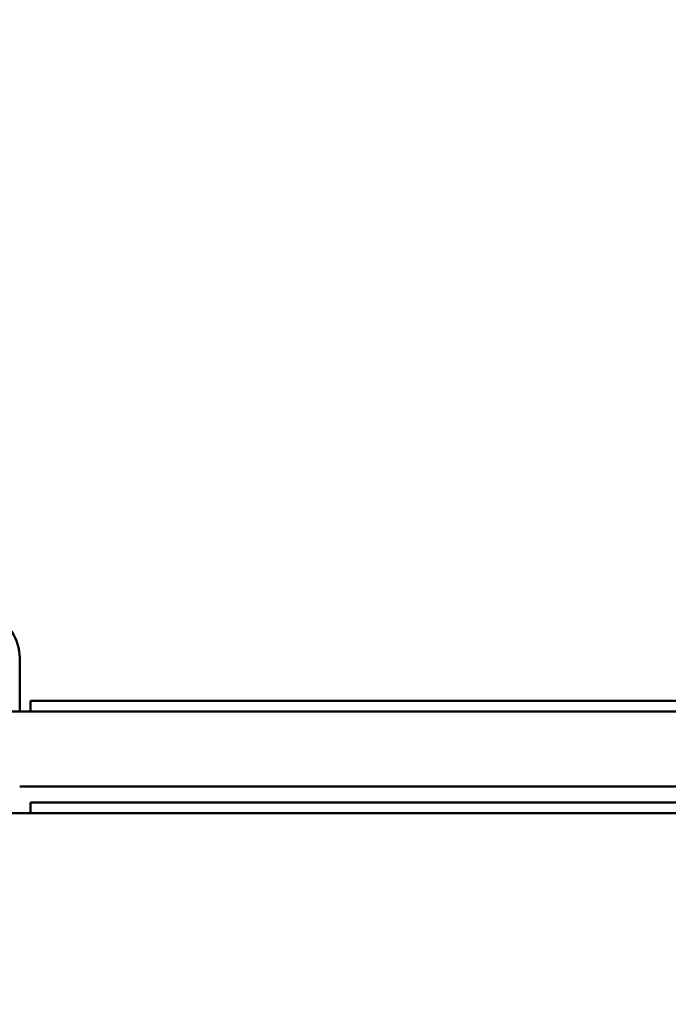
# Model space of a CAD drawing. Header units: millimetres. Extents: x -428974 to 63075, y -12164 to 49045.
# Tile 63 of 131: x 53149 to 53758, y 17889 to 18815. Entities that reach past the tile are written whole.
import ezdxf

# ---------------------------------------------------------------- set-up
doc = ezdxf.new("R2010")
doc.units = ezdxf.units.MM
doc.header["$LTSCALE"] = 75
doc.layers.add('Dimension (ISO)', color=7, linetype='Continuous', lineweight=25)
doc.layers.add('Visible (ISO)', color=7, linetype='Continuous', lineweight=50)
doc.styles.add('Note Text (ISO)', font='tahoma.ttf')
doc.dimstyles.new('Default (ISO)', dxfattribs={"dimscale": 75, "dimtxt": 2, "dimasz": 2.5, "dimexe": 3.175, "dimexo": 0, "dimgap": 0.762, "dimtad": 1, "dimrnd": 1e-08, "dimtxsty": 'Note Text (ISO)', "dimcen": 0.09, "dimdle": 10, "dimclrd": 256, "dimclre": 256, "dimclrt": 256, "dimazin": 2, "dimtfac": 1, "dimtmove": 0, "dimatfit": 3, "dimfxl": 1, "dimtolj": 1, "dimtzin": 0, "dimlwd": -1, "dimlwe": -1, "dimarcsym": 0})

# ---------------------------------------------------------------- blocks, each defined once
blk = doc.blocks.new('*D13')
at = {"layer": 'Defpoints', "color": 0, "transparency": 16777216}
for p in [(50855.16, 18113.98), (56763.04, 15403.44)]:
    blk.add_point(p, dxfattribs=at)
at = {"layer": 'Dimension (ISO)', "transparency": 16777216}
for p, q in [((50855.16, 18113.98), (47047.22, 19861.06)), ((56592.62, 15481.63), (51025.58, 18035.79))]:
    blk.add_line(p, q, dxfattribs=at)
for points in [[(51038.61, 18064.19), (51012.55, 18007.38), (50855.16, 18113.98)], [(56605.65, 15510.03), (56579.59, 15453.23), (56763.04, 15403.44)]]:
    blk.add_solid(points, dxfattribs=at)
at = {"layer": 'Dimension (ISO)', "transparency": 16777216, "insert": (47312.2, 20301.55), "char_height": 150, "attachment_point": 1, "rotation": 335.35431, "style": 'Note Text (ISO)'}
blk.add_mtext('\\A1;\\fTahoma|b0|i0;\\H149.0446;∅6500\\P\\fTahoma|b0|i0;\\H149.0446;Up to Ø7000mm tower section', dxfattribs=at)

msp = doc.modelspace()

# ---------------------------------------------------------------- linework, layer by layer
at = {"layer": 'Visible (ISO)'}
for p, q in [((53149.0992, 18214.253), (53149.0992, 18164.253)), ((53159.0992, 18174.253), (54459.0992, 18174.253)), ((53159.0992, 18174.253), (53159.0992, 18164.253)), ((54489.8414, 18164.253), (53128.357, 18164.253)), ((54469.0992, 18093.753), (53149.0992, 18093.753)), ((53159.0992, 18078.5791), (54459.0992, 18078.5791)), ((53159.0992, 18078.5791), (53159.0992, 18068.5791)), ((53105.7239, 18068.5791), (54512.4744, 18068.5791))]:
    msp.add_line(p, q, dxfattribs=at)
msp.add_arc((53104.0992, 18214.253), 45, 0, 134.463569, dxfattribs=at)

# ---------------------------------------------------------------- dimensions: what is measured, and where the dimension line sits
at = {"layer": 'Dimension (ISO)'}
dim = msp.add_diameter_dim_2p(p1=(56763.0368, 15403.4398), p2=(50855.1615, 18113.9766), text='\\fTahoma|b0|i0;\\H149.0446;<>\\P\\fTahoma|b0|i0;\\H149.0446;Up to Ø7000mm tower section', dimstyle='Default (ISO)', override={"dimgap": 0.762, "dimdec": 2, "dimlfac": 1, "dimtol": 0, "dimlim": 0, "dimtp": 0, "dimtm": 0, "dimtdec": 2, "dimatfit": 2, "dimtvp": -0.25}, dxfattribs=at)
dim.commit()
dim.dimension.update_dxf_attribs({"geometry": '*D13', "text_midpoint": (48345.9814, 19265.1901), "dimtype": 163})

doc.saveas('drawing.dxf')
